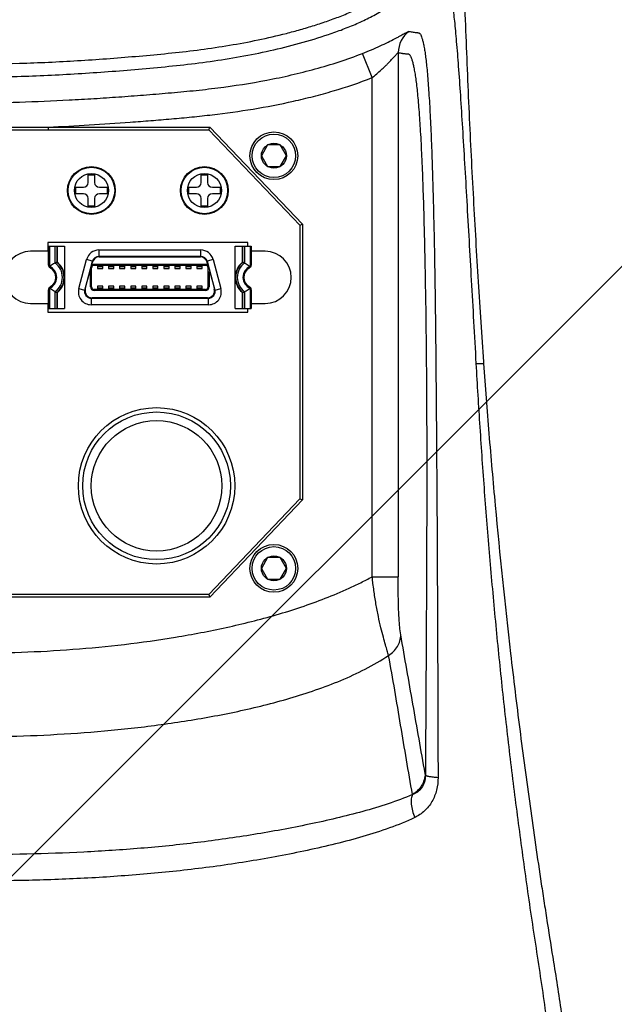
# Model space of a CAD drawing. Header units: millimetres. Extents: x 16 to 3344, y 34 to 2360.
# Tile 66 of 101: x 2046 to 2114, y 1885 to 1999. Entities that reach past the tile are written whole.
import ezdxf

# ---------------------------------------------------------------- set-up
doc = ezdxf.new("R2010")
doc.units = ezdxf.units.MM
doc.header["$LTSCALE"] = 185.02
doc.header["$PDMODE"] = 3
doc.header["$PDSIZE"] = 0.3
doc.layers.get('0').update_dxf_attribs({"linetype": 'CONTINUOUS'})
doc.layers.get('Defpoints').update_dxf_attribs({"linetype": 'CONTINUOUS'})
doc.layers.add('new_view_7_VBL27', color=7, linetype='CONTINUOUS')
doc.layers.add('TOP_ASM_PBL30', color=7, linetype='CONTINUOUS')
doc.styles.get("Standard").update_dxf_attribs({"font": 'malgun.ttf'})
doc.dimstyles.new('DIMSTYLE_6', dxfattribs={"dimtxt": 16, "dimasz": 6, "dimexe": 1, "dimexo": 0.5, "dimtad": 1, "dimdsep": 46, "dimtxsty": 'Standard', "dimblk": '_FILLED', "dimblk1": '_FILLED', "dimblk2": '_FILLED', "dimcen": 0.09, "dimclrt": 134, "dimazin": 2, "dimtp": 0.8, "dimtm": 0.8, "dimtfac": 1, "dimtofl": 0, "dimtmove": 0, "dimatfit": 1, "dimldrblk": '_FILLED', "dimfxl": 1, "dimtolj": 1, "dimarcsym": 0})

# ---------------------------------------------------------------- blocks, each defined once
blk = doc.blocks.new('_FILLED')
at = {"color": 0, "linetype": 'ByBlock'}
blk.add_solid([(0, 0), (-1, 0.2), (-1, -0.2)], dxfattribs=at)
blk = doc.blocks.new('*D10')
at = {"color": 0, "lineweight": -2, "transparency": 16777216}
for p, q in [((2366.98, 1880.57), (2439.64, 1934.05)), ((2439.64, 1934.05), (2492.25, 1934.05)), ((2039.91, 1639.91), (2040.09, 1639.91)), ((2040, 1639.82), (2040, 1640))]:
    blk.add_line(p, q, dxfattribs=at)
at = {"layer": 'Defpoints', "color": 0, "transparency": 16777216}
for p in [(2362.15, 1877.02), (1717.85, 1402.8)]:
    blk.add_point(p, dxfattribs=at)
at = {"color": 0, "lineweight": -2, "transparency": 16777216, "xscale": 6, "yscale": 6, "zscale": 6, "rotation": 216.3534432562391}
blk.add_blockref('_FILLED', (2362.15, 1877.02), dxfattribs=at)
at = {"color": 134, "transparency": 16777216, "insert": (2437.19, 1956.01), "char_height": 16, "width": 58.1333, "attachment_point": 1, "line_spacing_factor": 0.9}
blk.add_mtext('\\A1;%%c800', dxfattribs=at)
blk = doc.blocks.new('TOP_ASM_PBL30', base_point=(2057.58, 1948.59))
at = {"layer": 'TOP_ASM_PBL30', "color": 7}
for p, q in [((2103.89, 2036.21), (2102.78, 2038.99)), ((2106.88, 2039.08), (2106.88, 1978.75)), ((2103.89, 1978.74), (2103.89, 2036.21)), ((2031.58, 2030.21), (2085.08, 2030.21)), ((2066.61, 2030.51), (2066.61, 2030.21)), ((2066.61, 2030.51), (2085.21, 2030.51)), ((2085.08, 2030.21), (2085.21, 2030.51)), ((2085.08, 2030.21), (2095.58, 2019.21)), ((2085.21, 2030.51), (2095.88, 2019.33)), ((2071.21, 2024.13), (2071.21, 2025.01)), ((2071.21, 2025.01), (2071.95, 2025.01)), ((2071.95, 2025.01), (2071.95, 2024.13)), ((2084.21, 2024.13), (2084.21, 2025.01)), ((2084.21, 2025.01), (2084.95, 2025.01)), ((2084.95, 2025.01), (2084.95, 2024.13)), ((2069.78, 2022.84), (2069.78, 2023.58)), ((2069.78, 2023.58), (2070.66, 2023.58)), ((2072.5, 2023.58), (2073.38, 2023.58)), ((2073.38, 2023.58), (2073.38, 2022.84)), ((2082.78, 2022.84), (2082.78, 2023.58)), ((2082.78, 2023.58), (2083.66, 2023.58)), ((2085.5, 2023.58), (2086.38, 2023.58)), ((2086.38, 2023.58), (2086.38, 2022.84)), ((2070.66, 2022.84), (2069.78, 2022.84)), ((2071.21, 2021.41), (2071.21, 2022.29)), ((2071.95, 2022.29), (2071.95, 2021.41)), ((2073.38, 2022.84), (2072.5, 2022.84)), ((2083.66, 2022.84), (2082.78, 2022.84)), ((2084.21, 2021.41), (2084.21, 2022.29)), ((2084.95, 2022.29), (2084.95, 2021.41)), ((2086.38, 2022.84), (2085.5, 2022.84)), ((2071.95, 2021.41), (2071.21, 2021.41)), ((2084.95, 2021.41), (2084.21, 2021.41)), ((2095.58, 2019.21), (2095.88, 2019.33)), ((2095.58, 2019.21), (2095.58, 1987.71)), ((2095.88, 2019.33), (2095.88, 1987.59)), ((2066.58, 2017.21), (2066.58, 2016.21)), ((2089.58, 2017.21), (2066.58, 2017.21)), ((2066.63, 2014.63), (2066.63, 2016.81)), ((2066.63, 2016.81), (2068.48, 2016.81)), ((2066.74, 2016.81), (2066.74, 2014.47)), ((2067.4, 2014.86), (2067.4, 2016.81)), ((2067.59, 2016.81), (2067.59, 2014.95)), ((2067.63, 2016.81), (2067.63, 2015.07)), ((2068.48, 2016.81), (2068.48, 2009.61)), ((2088.13, 2009.61), (2088.13, 2016.81)), ((2088.13, 2016.81), (2089.98, 2016.81)), ((2088.98, 2015.07), (2088.98, 2016.81)), ((2089.02, 2014.95), (2089.02, 2016.81)), ((2089.21, 2016.81), (2089.21, 2014.86)), ((2089.58, 2016.81), (2089.58, 2017.21)), ((2089.87, 2014.47), (2089.87, 2016.81)), ((2089.98, 2016.81), (2089.98, 2014.63)), ((2066.58, 2016.21), (2064.58, 2016.21)), ((2072.45, 2016.36), (2072.45, 2015.61)), ((2072.45, 2016.36), (2084.16, 2016.36)), ((2084.16, 2015.61), (2072.45, 2015.61)), ((2072.48, 2015.56), (2084.12, 2015.56)), ((2084.16, 2015.96), (2084.16, 2016.36)), ((2084.16, 2015.96), (2084.16, 2015.97)), ((2091.58, 2016.21), (2089.98, 2016.21)), ((2070.13, 2011.91), (2071.03, 2015.27)), ((2071.67, 2015.02), (2070.82, 2011.82)), ((2071.7, 2015.09), (2071.03, 2015.27)), ((2071.59, 2012.11), (2071.59, 2014.31)), ((2071.62, 2014.61), (2071.71, 2014.97)), ((2071.62, 2014.61), (2084.99, 2014.61)), ((2071.64, 2014.71), (2084.96, 2014.71)), ((2072.29, 2014.61), (2072.29, 2014.22)), ((2072.29, 2014.46), (2072.89, 2014.46)), ((2072.89, 2014.22), (2072.89, 2014.61)), ((2073.56, 2014.61), (2073.56, 2014.22)), ((2073.56, 2014.46), (2074.16, 2014.46)), ((2074.16, 2014.22), (2074.16, 2014.61)), ((2074.83, 2014.61), (2074.83, 2014.22)), ((2074.83, 2014.46), (2075.43, 2014.46)), ((2075.43, 2014.22), (2075.43, 2014.61)), ((2076.1, 2014.61), (2076.1, 2014.22)), ((2076.1, 2014.46), (2076.7, 2014.46)), ((2076.7, 2014.22), (2076.7, 2014.61)), ((2077.37, 2014.61), (2077.37, 2014.22)), ((2077.37, 2014.46), (2077.97, 2014.46)), ((2077.97, 2014.22), (2077.97, 2014.61)), ((2078.64, 2014.61), (2078.64, 2014.22)), ((2078.64, 2014.46), (2079.24, 2014.46)), ((2079.24, 2014.22), (2079.24, 2014.61)), ((2079.91, 2014.61), (2079.91, 2014.22)), ((2079.91, 2014.46), (2080.51, 2014.46)), ((2080.51, 2014.22), (2080.51, 2014.61)), ((2081.18, 2014.61), (2081.18, 2014.22)), ((2081.18, 2014.46), (2081.78, 2014.46)), ((2081.78, 2014.22), (2081.78, 2014.61)), ((2082.45, 2014.61), (2082.45, 2014.22)), ((2082.45, 2014.46), (2083.05, 2014.46)), ((2083.05, 2014.22), (2083.05, 2014.61)), ((2083.72, 2014.61), (2083.72, 2014.22)), ((2083.72, 2014.46), (2084.32, 2014.46)), ((2084.32, 2014.22), (2084.32, 2014.61)), ((2084.99, 2014.61), (2084.9, 2014.97)), ((2085.58, 2015.27), (2084.91, 2015.09)), ((2085.79, 2011.82), (2084.93, 2015.02)), ((2085.02, 2012.11), (2085.02, 2014.31)), ((2085.58, 2015.27), (2086.48, 2011.91)), ((2070.88, 2011.87), (2071.41, 2013.86)), ((2071.59, 2013.86), (2071.41, 2013.86)), ((2071.49, 2012.11), (2071.49, 2013.86)), ((2072.29, 2014.22), (2072.89, 2014.22)), ((2073.56, 2014.22), (2074.16, 2014.22)), ((2074.83, 2014.22), (2075.43, 2014.22)), ((2076.1, 2014.22), (2076.7, 2014.22)), ((2077.37, 2014.22), (2077.97, 2014.22)), ((2078.64, 2014.22), (2079.24, 2014.22)), ((2079.91, 2014.22), (2080.51, 2014.22)), ((2081.18, 2014.22), (2081.78, 2014.22)), ((2082.45, 2014.22), (2083.05, 2014.22)), ((2083.72, 2014.22), (2084.32, 2014.22)), ((2085.02, 2013.86), (2085.19, 2013.86)), ((2085.12, 2013.86), (2085.12, 2012.11)), ((2085.19, 2013.86), (2085.73, 2011.87)), ((2071.49, 2012.11), (2071.59, 2012.11)), ((2072.29, 2012.2), (2072.29, 2011.81)), ((2072.89, 2012.2), (2072.29, 2012.2)), ((2072.89, 2011.81), (2072.89, 2012.2)), ((2073.56, 2012.2), (2073.56, 2011.81)), ((2074.16, 2012.2), (2073.56, 2012.2)), ((2074.16, 2011.81), (2074.16, 2012.2)), ((2074.83, 2012.2), (2074.83, 2011.81)), ((2075.43, 2012.2), (2074.83, 2012.2)), ((2075.43, 2011.81), (2075.43, 2012.2)), ((2076.1, 2012.2), (2076.1, 2011.81)), ((2076.7, 2012.2), (2076.1, 2012.2)), ((2076.7, 2011.81), (2076.7, 2012.2)), ((2077.37, 2012.2), (2077.37, 2011.81)), ((2077.97, 2012.2), (2077.37, 2012.2)), ((2077.97, 2011.81), (2077.97, 2012.2)), ((2078.64, 2012.2), (2078.64, 2011.81)), ((2079.24, 2012.2), (2078.64, 2012.2)), ((2079.24, 2011.81), (2079.24, 2012.2)), ((2079.91, 2012.2), (2079.91, 2011.81)), ((2080.51, 2012.2), (2079.91, 2012.2)), ((2080.51, 2011.81), (2080.51, 2012.2)), ((2081.18, 2012.2), (2081.18, 2011.81)), ((2081.78, 2012.2), (2081.18, 2012.2)), ((2081.78, 2011.81), (2081.78, 2012.2)), ((2082.45, 2012.2), (2082.45, 2011.81)), ((2083.05, 2012.2), (2082.45, 2012.2)), ((2083.05, 2011.81), (2083.05, 2012.2)), ((2083.72, 2012.2), (2083.72, 2011.81)), ((2084.32, 2012.2), (2083.72, 2012.2)), ((2084.32, 2011.81), (2084.32, 2012.2)), ((2085.02, 2012.11), (2085.12, 2012.11)), ((2066.63, 2009.61), (2066.63, 2011.79)), ((2066.74, 2011.95), (2066.74, 2009.61)), ((2067.4, 2009.61), (2067.4, 2011.57)), ((2067.59, 2011.47), (2067.59, 2009.61)), ((2067.63, 2011.36), (2067.63, 2009.61)), ((2070.13, 2011.91), (2070.8, 2011.73)), ((2084.95, 2010.86), (2071.65, 2010.86)), ((2071.89, 2011.81), (2071.89, 2011.71)), ((2084.72, 2011.81), (2071.89, 2011.81)), ((2084.72, 2011.71), (2071.89, 2011.71)), ((2072.89, 2011.96), (2072.29, 2011.96)), ((2074.16, 2011.96), (2073.56, 2011.96)), ((2075.43, 2011.96), (2074.83, 2011.96)), ((2076.7, 2011.96), (2076.1, 2011.96)), ((2077.97, 2011.96), (2077.37, 2011.96)), ((2079.24, 2011.96), (2078.64, 2011.96)), ((2080.51, 2011.96), (2079.91, 2011.96)), ((2081.78, 2011.96), (2081.18, 2011.96)), ((2083.05, 2011.96), (2082.45, 2011.96)), ((2084.32, 2011.96), (2083.72, 2011.96)), ((2084.72, 2011.71), (2084.72, 2011.81)), ((2085.81, 2011.73), (2086.48, 2011.91)), ((2088.98, 2009.61), (2088.98, 2011.36)), ((2089.02, 2009.61), (2089.02, 2011.47)), ((2089.21, 2011.57), (2089.21, 2009.61)), ((2089.87, 2009.61), (2089.87, 2011.95)), ((2089.98, 2011.79), (2089.98, 2009.61)), ((2064.58, 2010.21), (2066.58, 2010.21)), ((2066.58, 2010.21), (2066.58, 2009.21)), ((2071.55, 2010.81), (2071.55, 2010.06)), ((2085.06, 2010.06), (2071.55, 2010.06)), ((2071.59, 2010.81), (2085.02, 2010.81)), ((2085.06, 2010.06), (2085.06, 2010.81)), ((2089.98, 2010.21), (2091.58, 2010.21)), ((2066.58, 2009.21), (2089.58, 2009.21)), ((2066.63, 2009.61), (2068.48, 2009.61)), ((2088.13, 2009.61), (2089.98, 2009.61)), ((2089.58, 2009.21), (2089.58, 2009.61)), ((2115.83, 2003.3), (2116.71, 2003.3)), ((2116.7, 2003.48), (2116.71, 2003.3)), ((2095.58, 1987.71), (2085.08, 1976.71)), ((2095.88, 1987.59), (2085.21, 1976.41)), ((2095.58, 1987.71), (2095.88, 1987.59)), ((2091.86, 1980.96), (2091.14, 1979.71)), ((2093.3, 1980.96), (2091.86, 1980.96)), ((2094.02, 1979.71), (2093.3, 1980.96)), ((2091.14, 1979.71), (2091.86, 1978.46)), ((2093.3, 1978.46), (2094.02, 1979.71)), ((2091.86, 1978.46), (2093.3, 1978.46)), ((2085.21, 1976.41), (2031.45, 1976.41)), ((2085.08, 1976.71), (2031.58, 1976.71)), ((2085.08, 1976.71), (2085.21, 1976.41)), ((2110.01, 1955.9), (2109.98, 1956.09))]:
    blk.add_line(p, q, dxfattribs=at)
at = {"layer": 'TOP_ASM_PBL30', "color": 6}
for p, q in [((2091.86, 2028.46), (2091.14, 2027.21)), ((2093.3, 2028.46), (2091.86, 2028.46)), ((2094.02, 2027.21), (2093.3, 2028.46)), ((2091.14, 2027.21), (2091.86, 2025.96)), ((2093.3, 2025.96), (2094.02, 2027.21)), ((2091.86, 2025.96), (2093.3, 2025.96))]:
    blk.add_line(p, q, dxfattribs=at)
for radius in [2.75, 2.5, 1.44]:
    blk.add_circle((2092.58, 2027.21), radius, dxfattribs=at)
at = {"layer": 'TOP_ASM_PBL30', "color": 7}
for centre, radius in [((2071.58, 2023.21), 2.75), ((2071.58, 2023.21), 2.68), ((2084.58, 2023.21), 2.75), ((2084.58, 2023.21), 2.68), ((2071.58, 2023.21), 1.96), ((2084.58, 2023.21), 1.96), ((2079.08, 1989.21), 9), ((2079.08, 1989.21), 8.5), ((2079.08, 1989.21), 7.51), ((2092.58, 1979.71), 2.75), ((2092.58, 1979.71), 2.5), ((2092.58, 1979.71), 1.44)]:
    blk.add_circle(centre, radius, dxfattribs=at)
for centre, radius, start, end in [((2109.89, 2039.08), 3, 125.2064, 179.9694), ((2057.58, 4261.59), 2231.1, 269.7681, 270.2319), ((2070.66, 2024.13), 0.55, 270, 360), ((2072.5, 2024.13), 0.55, 180, 270), ((2083.66, 2024.13), 0.55, 270, 360), ((2085.5, 2024.13), 0.55, 180, 270), ((2070.66, 2022.29), 0.55, 0, 90), ((2072.5, 2022.29), 0.55, 90, 180), ((2083.66, 2022.29), 0.55, 0, 90), ((2085.5, 2022.29), 0.55, 90, 180), ((2064.58, 2013.21), 3, 90, 270), ((2072.45, 2014.89), 1.47, 90, 165), ((2072.45, 2014.81), 0.8, 89.8972, 165), ((2072.48, 2014.76), 0.8, 90, 165), ((2084.12, 2014.76), 0.8, 15, 90), ((2084.16, 2014.89), 1.47, 15, 90), ((2084.16, 2014.81), 0.8, 15, 90.0783), ((2091.58, 2013.21), 3, 270, 90), ((2069.36, 2010.58), 4.69, 124.0231, 124.7532), ((2066.23, 2013.21), 1.36, 291.9436, 68.0564), ((2066.23, 2013.21), 1.25, 301.1595, 58.8405), ((2071.76, 2006.4), 9.51, 116.0075, 117.307), ((2066.23, 2013.21), 2.02, 305.3414, 54.6586), ((2066.23, 2013.21), 2.21, 307.9696, 52.0304), ((2067.83, 2015.07), 0.2, 180, 229.2272), ((2066.23, 2013.21), 2.25, 310.7728, 49.2272), ((2071.89, 2014.31), 0.3, 90, 180), ((2084.72, 2014.31), 0.3, 0, 90), ((2090.38, 2013.21), 2.25, 130.7728, 229.2272), ((2090.38, 2013.21), 2.21, 127.9696, 232.0304), ((2090.38, 2013.21), 2.02, 125.3414, 234.6586), ((2088.78, 2015.07), 0.2, 310.7728, 360), ((2084.85, 2006.4), 9.51, 62.693, 63.9925), ((2090.38, 2013.21), 1.36, 111.9436, 248.0564), ((2090.38, 2013.21), 1.25, 121.1595, 238.8405), ((2087.22, 2010.54), 4.74, 55.2502, 55.9735), ((2069.39, 2015.88), 4.74, 235.2502, 235.9735), ((2071.89, 2012.11), 0.4, 180, 270), ((2071.89, 2012.11), 0.3, 180, 270), ((2084.72, 2012.11), 0.4, 270, 360), ((2084.72, 2012.11), 0.3, 270, 360), ((2087.24, 2015.84), 4.69, 304.0231, 304.7532), ((2071.76, 2020.02), 9.51, 242.693, 243.9925), ((2067.83, 2011.36), 0.2, 130.7728, 180), ((2071.55, 2011.53), 1.47, 165, 270), ((2071.59, 2011.61), 0.8, 165, 270), ((2071.65, 2011.66), 0.8, 165, 270), ((2084.95, 2011.66), 0.8, 270, 15), ((2085.02, 2011.61), 0.8, 270, 15), ((2085.06, 2011.53), 1.47, 270, 15), ((2088.78, 2011.36), 0.2, 0, 49.2272), ((2084.85, 2020.02), 9.51, 296.0075, 297.307)]:
    blk.add_arc(centre, radius, start, end, dxfattribs=at)
for points, knots in [([(2113.82, 2084.21), (2113.84, 2083.33), (2113.84, 2082), (2113.83, 2080.22), (2113.83, 2078.45), (2113.85, 2076.24), (2113.87, 2073.59), (2113.9, 2070.94), (2113.93, 2068.29), (2113.97, 2065.65), (2114.04, 2062.14), (2114.13, 2057.77), (2114.27, 2052.56), (2114.43, 2047.38), (2114.67, 2040.57), (2115.02, 2032.2), (2115.51, 2022.35), (2115.98, 2014.33), (2116.39, 2008.07), (2116.59, 2005), (2116.7, 2003.48)], [0, 0, 0, 0, 0.032901, 0.049348, 0.065792, 0.098663, 0.131505, 0.164307, 0.197061, 0.229755, 0.26238, 0.327385, 0.391998, 0.456142, 0.51974, 0.644997, 0.767175, 0.885696, 0.943409, 1, 1, 1, 1]), ([(2005.79, 2049.73), (2005.78, 2049.59), (2005.78, 2049.37), (2005.81, 2049.08), (2005.87, 2048.8), (2005.96, 2048.44), (2006.1, 2048.03), (2006.27, 2047.63), (2006.48, 2047.24), (2006.71, 2046.87), (2006.97, 2046.52), (2007.26, 2046.19), (2007.66, 2045.77), (2008.19, 2045.27), (2008.88, 2044.73), (2009.59, 2044.23), (2010.34, 2043.78), (2011.36, 2043.21), (2012.67, 2042.57), (2014.28, 2041.9), (2016.46, 2041.09), (2019.25, 2040.23), (2022.63, 2039.37), (2026.06, 2038.67), (2029.51, 2038.11), (2032.97, 2037.67), (2035.87, 2037.38), (2038.19, 2037.17), (2040.51, 2036.98), (2043.42, 2036.76), (2046.9, 2036.55), (2051.56, 2036.34), (2057.38, 2036.22), (2063.2, 2036.33), (2067.86, 2036.53), (2071.35, 2036.74), (2074.83, 2036.99), (2078.31, 2037.29), (2081.79, 2037.63), (2085.26, 2038.05), (2088.71, 2038.6), (2092.14, 2039.28), (2095.53, 2040.13), (2098.32, 2040.97), (2100.51, 2041.75), (2102.13, 2042.41), (2103.71, 2043.15), (2104.98, 2043.86), (2105.96, 2044.5), (2106.66, 2045.02), (2107.32, 2045.59), (2107.93, 2046.21), (2108.48, 2046.9), (2108.85, 2047.53), (2109.07, 2048.07), (2109.18, 2048.41), (2109.26, 2048.69), (2109.31, 2048.91), (2109.35, 2049.12), (2109.37, 2049.27), (2109.37, 2049.34)], [0, 0, 0, 0, 0.00386, 0.005808, 0.007761, 0.011665, 0.015567, 0.019471, 0.023377, 0.027283, 0.031189, 0.035096, 0.039002, 0.046814, 0.054627, 0.06244, 0.070253, 0.078066, 0.093692, 0.109318, 0.124945, 0.156196, 0.187448, 0.2187, 0.249954, 0.281207, 0.312461, 0.328088, 0.343715, 0.37497, 0.406224, 0.437478, 0.499984, 0.562489, 0.593743, 0.624998, 0.656252, 0.687506, 0.718761, 0.750015, 0.781268, 0.812521, 0.843773, 0.875024, 0.890651, 0.906278, 0.921903, 0.937527, 0.94534, 0.953153, 0.960965, 0.968776, 0.976585, 0.98439, 0.988294, 0.992196, 0.994149, 0.996102, 0.998054, 1, 1, 1, 1]), ([(2007.29, 2049.68), (2007.29, 2049.65), (2007.28, 2049.58), (2007.28, 2049.47), (2007.28, 2049.37), (2007.3, 2049.26), (2007.32, 2049.16), (2007.36, 2049.03), (2007.4, 2048.86), (2007.47, 2048.66), (2007.57, 2048.4), (2007.72, 2048.08), (2007.94, 2047.73), (2008.2, 2047.4), (2008.47, 2047.08), (2008.86, 2046.69), (2009.39, 2046.23), (2010.06, 2045.72), (2010.76, 2045.27), (2011.73, 2044.71), (2012.97, 2044.08), (2014.51, 2043.42), (2016.08, 2042.83), (2017.66, 2042.29), (2019.27, 2041.81), (2021.42, 2041.22), (2024.13, 2040.57), (2027.42, 2039.95), (2030.73, 2039.45), (2034.06, 2039.06), (2037.39, 2038.74), (2040.73, 2038.46), (2044.06, 2038.22), (2047.41, 2038.03), (2051.87, 2037.83), (2057.44, 2037.72), (2064.14, 2037.84), (2069.71, 2038.13), (2074.16, 2038.44), (2077.5, 2038.72), (2080.83, 2039.03), (2084.16, 2039.42), (2087.47, 2039.91), (2090.76, 2040.52), (2093.48, 2041.15), (2095.63, 2041.73), (2097.24, 2042.21), (2098.83, 2042.74), (2100.4, 2043.32), (2101.94, 2043.97), (2103.19, 2044.58), (2104.16, 2045.13), (2104.87, 2045.57), (2105.56, 2046.06), (2106.09, 2046.5), (2106.5, 2046.89), (2106.79, 2047.19), (2107.06, 2047.51), (2107.3, 2047.85), (2107.51, 2048.22), (2107.65, 2048.54), (2107.74, 2048.8), (2107.8, 2049), (2107.85, 2049.2), (2107.87, 2049.34), (2107.88, 2049.41)], [0, 0, 0, 0, 0.000977, 0.001953, 0.002929, 0.003906, 0.004882, 0.005859, 0.007812, 0.009765, 0.011718, 0.015623, 0.019527, 0.023433, 0.027339, 0.031245, 0.039056, 0.046868, 0.05468, 0.062493, 0.078116, 0.093741, 0.109366, 0.124991, 0.140617, 0.156243, 0.187492, 0.218742, 0.249992, 0.281243, 0.312495, 0.343746, 0.374997, 0.406249, 0.437501, 0.500001, 0.562502, 0.625003, 0.656254, 0.687506, 0.718757, 0.750008, 0.781259, 0.812508, 0.843758, 0.859384, 0.875009, 0.890635, 0.90626, 0.921885, 0.937508, 0.945321, 0.953133, 0.960945, 0.968756, 0.972663, 0.976569, 0.980475, 0.984381, 0.988285, 0.99219, 0.994143, 0.996096, 0.998049, 1, 1, 1, 1]), ([(2109.37, 2049.73), (2109.61, 2049.52), (2109.96, 2049.2), (2110.43, 2048.77), (2110.79, 2048.45), (2111.15, 2048.14), (2111.44, 2047.87), (2111.68, 2047.66), (2111.86, 2047.5), (2112.01, 2047.37), (2112.12, 2047.26), (2112.21, 2047.18), (2112.3, 2047.1), (2112.39, 2047.02), (2112.48, 2046.94), (2112.58, 2046.85), (2112.68, 2046.72), (2112.77, 2046.49), (2112.86, 2046.16), (2112.95, 2045.71), (2113.05, 2045.14), (2113.15, 2044.44), (2113.25, 2043.61), (2113.36, 2042.65), (2113.47, 2041.55), (2113.62, 2039.83), (2113.82, 2037.35), (2114.05, 2034.03), (2114.28, 2030.3), (2114.53, 2026.25), (2114.86, 2020.4), (2115.21, 2014.33), (2115.56, 2008.1), (2115.74, 2004.91), (2115.83, 2003.3)], [0, 0, 0, 0, 0.019881, 0.029823, 0.039766, 0.04971, 0.059655, 0.064628, 0.069601, 0.074575, 0.077062, 0.079546, 0.082035, 0.084531, 0.08698, 0.089519, 0.092636, 0.097392, 0.104545, 0.114129, 0.126204, 0.140853, 0.158222, 0.178335, 0.201221, 0.226909, 0.286468, 0.356324, 0.434839, 0.519926, 0.609982, 0.800495, 0.899399, 1, 1, 1, 1]), ([(2102.78, 2038.99), (2103.13, 2039.13), (2103.81, 2039.41), (2104.79, 2039.84), (2105.69, 2040.27), (2106.37, 2040.61), (2106.85, 2040.87), (2107.16, 2041.04), (2107.42, 2041.18), (2107.65, 2041.31), (2107.84, 2041.41), (2107.97, 2041.47), (2108.05, 2041.51), (2108.1, 2041.52), (2108.13, 2041.53), (2108.15, 2041.54), (2108.16, 2041.53)], [0, 0, 0, 0, 0.189052, 0.371276, 0.540135, 0.689502, 0.755259, 0.814241, 0.865931, 0.909886, 0.945633, 0.972637, 0.98278, 0.990701, 0.996411, 1, 1, 1, 1]), ([(2108.16, 2041.53), (2108.23, 2041.52), (2108.37, 2041.48), (2108.59, 2041.44), (2108.78, 2041.41), (2108.93, 2041.39), (2109.04, 2041.38), (2109.15, 2041.38), (2109.24, 2041.36), (2109.31, 2041.33), (2109.37, 2041.29), (2109.42, 2041.23), (2109.5, 2041.1), (2109.58, 2040.89), (2109.68, 2040.57), (2109.78, 2040.16), (2109.88, 2039.65), (2109.98, 2039.05), (2110.07, 2038.33), (2110.16, 2037.52), (2110.28, 2036.22), (2110.42, 2034.34), (2110.57, 2031.79), (2110.7, 2028.88), (2110.81, 2025.68), (2110.91, 2022.25), (2111, 2018.66), (2111.07, 2014.94), (2111.15, 2009.82), (2111.22, 2003.3), (2111.28, 1995.39), (2111.34, 1987.43), (2111.38, 1979.47), (2111.41, 1972.85), (2111.43, 1967.55), (2111.45, 1962.26), (2111.46, 1958.3), (2111.47, 1955.65)], [0, 0, 0, 0, 0.002584, 0.005159, 0.007726, 0.00901, 0.010295, 0.011568, 0.01285, 0.013524, 0.014277, 0.015191, 0.016309, 0.019214, 0.023045, 0.027888, 0.033814, 0.040869, 0.04909, 0.058511, 0.069149, 0.094041, 0.123584, 0.157284, 0.194341, 0.233942, 0.275443, 0.318338, 0.362247, 0.452018, 0.543192, 0.634779, 0.726313, 0.817626, 0.863223, 0.908815, 1, 1, 1, 1]), ([(2012.38, 2038.99), (2013.26, 2038.64), (2015.06, 2038), (2017.81, 2037.18), (2020.58, 2036.49), (2024.31, 2035.7), (2028.09, 2035.12), (2031.88, 2034.69), (2034.73, 2034.43), (2037.58, 2034.2), (2040.43, 2033.98), (2043.28, 2033.79), (2047.09, 2033.57), (2051.86, 2033.36), (2057.58, 2033.28), (2063.3, 2033.36), (2068.06, 2033.57), (2071.87, 2033.79), (2074.73, 2033.98), (2077.58, 2034.2), (2080.43, 2034.43), (2083.28, 2034.69), (2087.07, 2035.12), (2090.84, 2035.7), (2094.58, 2036.49), (2097.35, 2037.19), (2100.09, 2038), (2101.89, 2038.64), (2102.78, 2038.99)], [0, 0, 0, 0, 0.031247, 0.062495, 0.093745, 0.124995, 0.187488, 0.218739, 0.249991, 0.281242, 0.312494, 0.343745, 0.374997, 0.437499, 0.5, 0.562501, 0.625002, 0.656254, 0.687505, 0.718757, 0.750009, 0.78126, 0.812511, 0.875004, 0.906254, 0.937503, 0.968753, 1, 1, 1, 1]), ([(2103.89, 2036.21), (2104.07, 2036.35), (2104.41, 2036.64), (2104.92, 2037.08), (2105.31, 2037.45), (2105.61, 2037.74), (2105.82, 2037.96), (2106.02, 2038.17), (2106.2, 2038.37), (2106.37, 2038.55), (2106.52, 2038.72), (2106.64, 2038.85), (2106.72, 2038.94), (2106.77, 2038.99), (2106.81, 2039.03), (2106.84, 2039.06), (2106.86, 2039.08), (2106.88, 2039.08), (2106.88, 2039.08)], [0, 0, 0, 0, 0.164059, 0.325235, 0.480909, 0.555838, 0.628281, 0.697707, 0.763445, 0.824549, 0.879697, 0.927152, 0.947281, 0.964557, 0.978661, 0.98934, 0.996392, 1, 1, 1, 1]), ([(2106.88, 2039.08), (2106.96, 2039.07), (2107.11, 2039.04), (2107.29, 2039.01), (2107.44, 2038.99), (2107.55, 2038.98), (2107.66, 2038.96), (2107.77, 2038.95), (2107.89, 2038.95), (2108, 2038.95), (2108.12, 2038.91), (2108.21, 2038.81), (2108.28, 2038.71), (2108.36, 2038.55), (2108.45, 2038.3), (2108.56, 2037.93), (2108.67, 2037.46), (2108.77, 2036.89), (2108.88, 2036.23), (2108.98, 2035.45), (2109.08, 2034.57), (2109.17, 2033.58), (2109.3, 2032.06), (2109.44, 2029.9), (2109.59, 2027.06), (2109.71, 2023.93), (2109.82, 2020.58), (2109.91, 2017.07), (2109.98, 2013.45), (2110.05, 2009.73), (2110.09, 2005.96), (2110.14, 2000.86), (2110.17, 1994.44), (2110.17, 1986.72), (2110.14, 1979), (2110.09, 1968.73), (2110.04, 1961.03), (2110.01, 1955.9)], [0, 0, 0, 0, 0.002684, 0.005354, 0.006685, 0.008014, 0.009341, 0.010665, 0.011985, 0.01331, 0.014708, 0.016527, 0.017739, 0.019173, 0.02273, 0.027286, 0.032935, 0.039734, 0.047727, 0.05696, 0.067459, 0.079222, 0.09224, 0.121903, 0.155891, 0.193281, 0.233193, 0.274958, 0.318068, 0.362144, 0.406905, 0.452134, 0.543413, 0.63501, 0.726496, 0.817738, 1, 1, 1, 1]), ([(2066.61, 2030.51), (2068.19, 2030.58), (2071.34, 2030.75), (2075.27, 2031.02), (2078.42, 2031.26), (2080.78, 2031.45), (2083.14, 2031.67), (2086.28, 2032.01), (2090.19, 2032.54), (2094.06, 2033.29), (2097.13, 2034.03), (2100.17, 2034.87), (2102.42, 2035.62), (2103.89, 2036.21)], [0, 0, 0, 0, 0.125008, 0.250016, 0.31252, 0.375024, 0.437528, 0.500033, 0.625032, 0.750026, 0.812529, 0.875032, 1, 1, 1, 1]), ([(2084.16, 2015.61), (2084.16, 2015.67), (2084.16, 2015.79), (2084.16, 2015.9), (2084.16, 2015.96)], [0, 0, 0, 0, 0.517465, 1, 1, 1, 1]), ([(2066.63, 2014.63), (2066.63, 2014.6), (2066.64, 2014.53), (2066.67, 2014.47), (2066.69, 2014.44)], [0, 0, 0, 0, 0.492761, 1, 1, 1, 1]), ([(2066.69, 2014.44), (2066.7, 2014.42), (2066.76, 2014.36), (2066.82, 2014.31), (2066.88, 2014.28)], [0, 0, 0, 0, 0.256461, 1, 1, 1, 1]), ([(2067.4, 2014.86), (2067.34, 2014.83), (2067.11, 2014.71), (2066.89, 2014.58), (2066.74, 2014.47)], [0, 0, 0, 0, 0.248018, 1, 1, 1, 1]), ([(2089.21, 2014.86), (2089.27, 2014.83), (2089.49, 2014.71), (2089.71, 2014.58), (2089.87, 2014.47)], [0, 0, 0, 0, 0.248018, 1, 1, 1, 1]), ([(2089.73, 2014.28), (2089.75, 2014.29), (2089.82, 2014.34), (2089.88, 2014.39), (2089.92, 2014.44)], [0, 0, 0, 0, 0.246131, 1, 1, 1, 1]), ([(2089.92, 2014.44), (2089.94, 2014.47), (2089.97, 2014.53), (2089.98, 2014.6), (2089.98, 2014.63)], [0, 0, 0, 0, 0.507239, 1, 1, 1, 1]), ([(2066.69, 2011.99), (2066.67, 2011.96), (2066.64, 2011.89), (2066.63, 2011.82), (2066.63, 2011.79)], [0, 0, 0, 0, 0.507239, 1, 1, 1, 1]), ([(2066.88, 2012.14), (2066.86, 2012.13), (2066.79, 2012.09), (2066.73, 2012.03), (2066.69, 2011.99)], [0, 0, 0, 0, 0.246131, 1, 1, 1, 1]), ([(2089.92, 2011.99), (2089.91, 2012), (2089.85, 2012.06), (2089.78, 2012.11), (2089.73, 2012.14)], [0, 0, 0, 0, 0.256461, 1, 1, 1, 1]), ([(2089.98, 2011.79), (2089.98, 2011.82), (2089.97, 2011.89), (2089.94, 2011.96), (2089.92, 2011.99)], [0, 0, 0, 0, 0.492761, 1, 1, 1, 1]), ([(2067.4, 2011.57), (2067.34, 2011.6), (2067.11, 2011.71), (2066.89, 2011.85), (2066.74, 2011.95)], [0, 0, 0, 0, 0.248018, 1, 1, 1, 1]), ([(2089.21, 2011.57), (2089.27, 2011.6), (2089.49, 2011.71), (2089.71, 2011.85), (2089.87, 2011.95)], [0, 0, 0, 0, 0.248018, 1, 1, 1, 1]), ([(2115.83, 2003.3), (2115.9, 2002.08), (2116.04, 1999.63), (2116.35, 1994.7), (2116.78, 1988.51), (2117.38, 1981.07), (2118.05, 1973.61), (2118.8, 1966.15), (2119.64, 1958.71), (2120.41, 1952.51), (2121.07, 1947.56), (2121.58, 1943.85), (2122.11, 1940.14), (2122.67, 1936.44), (2123.24, 1932.73), (2123.78, 1929.03), (2124.27, 1925.31), (2124.72, 1921.59), (2125.13, 1917.87), (2125.61, 1912.9), (2126.01, 1907.92), (2126.33, 1902.93), (2126.52, 1899.19), (2126.67, 1895.45), (2126.76, 1892.33), (2126.81, 1889.83), (2126.84, 1887.96), (2126.86, 1886.08), (2126.86, 1884.84), (2126.86, 1884.21)], [0, 0, 0, 0, 0.030661, 0.061537, 0.123715, 0.186199, 0.248788, 0.311389, 0.37399, 0.436591, 0.467891, 0.499192, 0.530492, 0.561793, 0.593094, 0.624394, 0.655695, 0.686995, 0.718296, 0.749597, 0.812197, 0.843497, 0.874798, 0.906098, 0.937399, 0.953049, 0.968699, 0.98435, 1, 1, 1, 1]), ([(2116.71, 2003.3), (2116.81, 2001.96), (2117, 1999.27), (2117.43, 1993.81), (2118.28, 1984.02), (2119.46, 1972.67), (2120.86, 1961.14), (2121.84, 1953.8), (2122.68, 1947.87), (2123.23, 1944.14), (2123.69, 1941.15), (2124.15, 1938.14), (2124.52, 1935.88), (2124.76, 1934.37)], [0, 0, 0, 0, 0.058031, 0.116783, 0.236348, 0.482971, 0.609595, 0.738125, 0.803036, 0.868337, 0.901126, 0.934001, 1, 1, 1, 1]), ([(2011.27, 1978.74), (2011.7, 1978.5), (2012.58, 1978.04), (2014.37, 1977.19), (2016.66, 1976.23), (2019.46, 1975.23), (2022.29, 1974.34), (2025.16, 1973.57), (2029.02, 1972.66), (2033.89, 1971.74), (2039.78, 1970.92), (2045.7, 1970.35), (2051.63, 1970.02), (2057.58, 1969.91), (2063.52, 1970.02), (2069.46, 1970.35), (2075.38, 1970.92), (2081.27, 1971.74), (2087.11, 1972.85), (2091.92, 1974.05), (2095.7, 1975.23), (2098.5, 1976.24), (2100.78, 1977.2), (2102.57, 1978.05), (2103.45, 1978.5), (2103.89, 1978.74)], [0, 0, 0, 0, 0.015626, 0.031251, 0.0625, 0.09375, 0.125001, 0.156252, 0.187503, 0.250001, 0.312501, 0.375001, 0.437503, 0.500004, 0.562506, 0.625007, 0.687508, 0.750007, 0.812505, 0.874999, 0.90625, 0.9375, 0.968749, 0.984374, 1, 1, 1, 1]), ([(2103.89, 1978.75), (2103.98, 1978.75), (2104.17, 1978.75), (2104.54, 1978.75), (2104.98, 1978.75), (2105.48, 1978.75), (2106.02, 1978.75), (2106.48, 1978.75), (2106.79, 1978.75), (2106.88, 1978.75)], [0, 0, 0, 0, 0.09458, 0.18832, 0.369932, 0.538352, 0.687571, 0.907985, 1, 1, 1, 1]), ([(2105.78, 1969.68), (2105.73, 1969.86), (2105.61, 1970.27), (2105.4, 1970.96), (2105.15, 1971.85), (2104.87, 1972.94), (2104.58, 1974.22), (2104.31, 1975.65), (2104.12, 1976.91), (2104, 1977.82), (2103.93, 1978.35), (2103.9, 1978.61), (2103.89, 1978.74)], [0, 0, 0, 0, 0.060099, 0.136812, 0.235398, 0.357786, 0.501517, 0.660715, 0.828654, 0.914153, 0.957057, 1, 1, 1, 1]), ([(2107.18, 1972.06), (2107.13, 1972.36), (2107.06, 1972.89), (2107, 1973.68), (2106.93, 1974.85), (2106.89, 1976.56), (2106.88, 1977.99), (2106.88, 1978.75)], [0, 0, 0, 0, 0.137604, 0.235112, 0.357041, 0.661569, 1, 1, 1, 1]), ([(2105.78, 1969.68), (2105.98, 1969.81), (2106.37, 1970.11), (2106.82, 1970.69), (2107.1, 1971.35), (2107.17, 1971.83), (2107.18, 1972.06)], [0, 0, 0, 0, 0.254719, 0.506217, 0.754404, 1, 1, 1, 1]), ([(2109.98, 1956.09), (2109.51, 1958.75), (2108.58, 1964.07), (2107.64, 1969.39), (2107.18, 1972.06)], [0, 0, 0, 0, 0.499166, 1, 1, 1, 1]), ([(2009.37, 1969.7), (2010.23, 1969.12), (2012.03, 1968.08), (2014.85, 1966.78), (2017.75, 1965.68), (2020.71, 1964.74), (2023.7, 1963.93), (2027.74, 1963), (2032.83, 1962.07), (2038.98, 1961.26), (2045.17, 1960.71), (2051.37, 1960.39), (2057.57, 1960.29), (2063.78, 1960.39), (2069.98, 1960.71), (2076.16, 1961.26), (2082.32, 1962.07), (2087.41, 1963), (2091.44, 1963.93), (2094.43, 1964.74), (2097.39, 1965.68), (2100.3, 1966.78), (2103.12, 1968.07), (2104.92, 1969.11), (2105.78, 1969.68)], [0, 0, 0, 0, 0.03124, 0.062483, 0.093733, 0.124984, 0.156235, 0.187487, 0.249987, 0.312489, 0.374991, 0.437497, 0.5, 0.562505, 0.625009, 0.687513, 0.750014, 0.812513, 0.843766, 0.875016, 0.906267, 0.937517, 0.968761, 1, 1, 1, 1]), ([(2108.52, 1953.67), (2108.29, 1955), (2107.84, 1957.67), (2107.16, 1961.67), (2106.49, 1965.68), (2106.03, 1968.35), (2105.78, 1969.68)], [0, 0, 0, 0, 0.249854, 0.499527, 0.749149, 1, 1, 1, 1]), ([(2109.98, 1956.09), (2109.97, 1955.85), (2109.9, 1955.36), (2109.6, 1954.69), (2109.14, 1954.1), (2108.74, 1953.8), (2108.52, 1953.67)], [0, 0, 0, 0, 0.245636, 0.493859, 0.745361, 1, 1, 1, 1]), ([(2110.01, 1955.9), (2110.01, 1955.63), (2109.95, 1955.11), (2109.63, 1954.42), (2109.13, 1953.93), (2108.72, 1953.74), (2108.52, 1953.67)], [0, 0, 0, 0, 0.280514, 0.543224, 0.779452, 1, 1, 1, 1]), ([(2111.47, 1955.65), (2111.47, 1955.16), (2111.36, 1954.19), (2110.92, 1953.06), (2110.39, 1952.28), (2109.77, 1951.61), (2109.19, 1951.22), (2108.78, 1951.02)], [0, 0, 0, 0, 0.260783, 0.513953, 0.63765, 0.759628, 1, 1, 1, 1]), ([(2110.01, 1955.9), (2110.02, 1955.89), (2110.06, 1955.86), (2110.15, 1955.82), (2110.28, 1955.79), (2110.45, 1955.76), (2110.66, 1955.73), (2111, 1955.69), (2111.27, 1955.66), (2111.47, 1955.65)], [0, 0, 0, 0, 0.03804, 0.101189, 0.191104, 0.307273, 0.448341, 0.612416, 1, 1, 1, 1]), ([(2108.52, 1953.67), (2107.61, 1953.28), (2105.72, 1952.57), (2102.78, 1951.69), (2099.74, 1950.92), (2096.63, 1950.23), (2093.46, 1949.61), (2090.26, 1949.05), (2087.03, 1948.56), (2082.7, 1947.99), (2077.26, 1947.44), (2070.71, 1947.02), (2064.15, 1946.78), (2057.57, 1946.72), (2051, 1946.79), (2044.43, 1947.02), (2037.88, 1947.45), (2031.36, 1948.1), (2025.96, 1948.87), (2021.68, 1949.61), (2018.52, 1950.23), (2015.4, 1950.92), (2012.36, 1951.69), (2009.43, 1952.58), (2007.54, 1953.29), (2006.63, 1953.68)], [0, 0, 0, 0, 0.028841, 0.058548, 0.088941, 0.119849, 0.151108, 0.182586, 0.214194, 0.24587, 0.30931, 0.372822, 0.436393, 0.500011, 0.563628, 0.627199, 0.690711, 0.754151, 0.817431, 0.848909, 0.880167, 0.911073, 0.941461, 0.971162, 1, 1, 1, 1]), ([(2108.52, 1953.67), (2108.45, 1953.52), (2108.36, 1953.14), (2108.38, 1952.51), (2108.52, 1951.78), (2108.68, 1951.28), (2108.78, 1951.02)], [0, 0, 0, 0, 0.184227, 0.418765, 0.695888, 1, 1, 1, 1]), ([(2108.78, 1951.02), (2107.84, 1950.57), (2105.87, 1949.78), (2102.82, 1948.8), (2099.65, 1947.96), (2096.41, 1947.22), (2093.12, 1946.56), (2088.68, 1945.78), (2083.07, 1945), (2076.29, 1944.35), (2070.62, 1944), (2066.08, 1943.83), (2062.66, 1943.75), (2059.25, 1943.71), (2055.84, 1943.72), (2052.43, 1943.75), (2047.88, 1943.86), (2042.2, 1944.12), (2035.41, 1944.65), (2028.65, 1945.44), (2023.08, 1946.35), (2018.68, 1947.23), (2015.44, 1947.97), (2012.79, 1948.68), (2010.73, 1949.32), (2008.73, 1950.01), (2006.32, 1950.99), (2004.52, 1952), (2003.68, 1952.58)], [0, 0, 0, 0, 0.029276, 0.059248, 0.089824, 0.120871, 0.152238, 0.183802, 0.247206, 0.310746, 0.374353, 0.40618, 0.43802, 0.46987, 0.501727, 0.533577, 0.565417, 0.629054, 0.692629, 0.756118, 0.819349, 0.850711, 0.881751, 0.912318, 0.927382, 0.942281, 0.971544, 1, 1, 1, 1]), ([(2124.76, 1934.37), (2124.93, 1933.35), (2125.25, 1931.3), (2125.71, 1928.23), (2126.13, 1925.14), (2126.66, 1921), (2127.24, 1915.79), (2127.82, 1909.52), (2128.19, 1904.27), (2128.43, 1900.06), (2128.58, 1896.9), (2128.67, 1894.26), (2128.73, 1892.15), (2128.77, 1890.56), (2128.79, 1888.97), (2128.82, 1886.86), (2128.84, 1885.27), (2128.83, 1884.21)], [0, 0, 0, 0, 0.061576, 0.123327, 0.185242, 0.247311, 0.371866, 0.496903, 0.622331, 0.685162, 0.748056, 0.810998, 0.842485, 0.873979, 0.905479, 0.936983, 1, 1, 1, 1])]:
    blk.add_open_spline(points, degree=3, knots=knots, dxfattribs=at)
blk = doc.blocks.new('NEW_VIEW_7_VBL27', base_point=(2057.58, 1822.56))
at = {"layer": 'TOP_ASM_PBL30'}
blk.add_blockref('TOP_ASM_PBL30', (2057.58, 1948.59), dxfattribs=at)

msp = doc.modelspace()

# ---------------------------------------------------------------- linework, layer by layer
at = {"color": 134, "linetype": 'Continuous'}
msp.add_line((1659.967, 1515.11), (2164.8, 2019.943), dxfattribs=at)
at = {"color": 7}
msp.add_arc((2040, 1639.91), 400, 305, 235, dxfattribs=at)

# ---------------------------------------------------------------- block references
at = {"layer": 'new_view_7_VBL27'}
msp.add_blockref('NEW_VIEW_7_VBL27', (2040, 1778.26), dxfattribs=at)

# ---------------------------------------------------------------- dimensions: what is measured, and where the dimension line sits
at = {"color": 134}
dim = msp.add_diameter_dim_2p(p1=(1717.85, 1402.804), p2=(2362.15, 1877.016), text='%%c<>', dimstyle='DIMSTYLE_6', override={"dimtih": 1, "dimtoh": 1, "dimpost": '<>'}, dxfattribs=at)
dim.commit()
dim.dimension.update_dxf_attribs({"geometry": '*D10', "text_midpoint": (2466.256, 1934.047), "dimtype": 163})

doc.saveas('drawing.dxf')
